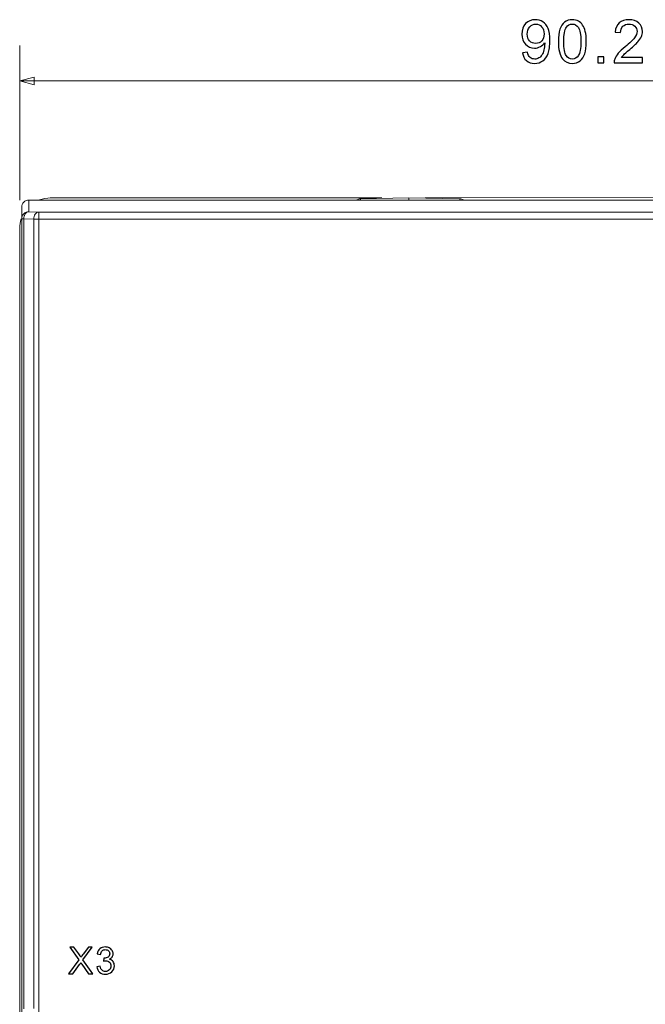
# Model space of a CAD drawing. Header units: millimetres. Extents: x -594 to 595, y -419 to 422.
# Tile 32 of 124: x -433 to -389, y 241 to 311. Entities that reach past the tile are written whole.
import ezdxf

# ---------------------------------------------------------------- set-up
doc = ezdxf.new("R2010")
doc.units = ezdxf.units.MM
doc.header["$MEASUREMENT"] = 0
doc.layers.add('layer 1', color=7, linetype='Continuous')

msp = doc.modelspace()

# ---------------------------------------------------------------- linework, layer by layer
at = {"layer": 'layer 1', "color": 155}
for points, knots in [([(-397.7269, 308.7842), (-397.7269, 308.7842), (-397.3713, 308.8139), (-397.3713, 308.8139), (-397.3713, 308.8139), (-397.3409, 308.6459), (-397.2831, 308.5246), (-397.1977, 308.4491), (-397.1977, 308.4491), (-397.1123, 308.3736), (-397.003, 308.3355), (-396.8689, 308.3355), (-396.8689, 308.3355), (-396.7546, 308.3355), (-396.6544, 308.3616), (-396.5676, 308.4145), (-396.5676, 308.4145), (-396.4809, 308.4667), (-396.4103, 308.5366), (-396.356, 308.6248), (-396.356, 308.6248), (-396.3017, 308.7123), (-396.2558, 308.8308), (-396.2184, 308.9797), (-396.2184, 308.9797), (-396.181, 309.1285), (-396.1627, 309.2802), (-396.1627, 309.4347), (-396.1627, 309.4347), (-396.1627, 309.451), (-396.1634, 309.4764), (-396.1648, 309.5095), (-396.1648, 309.5095), (-396.2389, 309.391), (-396.3405, 309.2943), (-396.4689, 309.221), (-396.4689, 309.221), (-396.5973, 309.1469), (-396.737, 309.1102), (-396.8866, 309.1102), (-396.8866, 309.1102), (-397.137, 309.1102), (-397.3487, 309.2012), (-397.5223, 309.3832), (-397.5223, 309.3832), (-397.6951, 309.5646), (-397.7819, 309.8045), (-397.7819, 310.1022), (-397.7819, 310.1022), (-397.7819, 310.4098), (-397.6916, 310.6568), (-397.5103, 310.8444), (-397.5103, 310.8444), (-397.3296, 311.0314), (-397.1032, 311.1252), (-396.8301, 311.1252), (-396.8301, 311.1252), (-396.634, 311.1252), (-396.4541, 311.0723), (-396.2904, 310.9658), (-396.2904, 310.9658), (-396.1274, 310.86), (-396.0039, 310.709), (-395.9192, 310.5121), (-395.9192, 310.5121), (-395.8346, 310.316), (-395.7923, 310.0316), (-395.7923, 309.6598), (-395.7923, 309.6598), (-395.7923, 309.2725), (-395.8339, 308.9641), (-395.9178, 308.7348), (-395.9178, 308.7348), (-396.0018, 308.5048), (-396.1274, 308.3306), (-396.2932, 308.2106), (-396.2932, 308.2106), (-396.459, 308.0907), (-396.653, 308.0307), (-396.876, 308.0307), (-396.876, 308.0307), (-397.113, 308.0307), (-397.3064, 308.0963), (-397.4566, 308.2283), (-397.4566, 308.2283), (-397.6062, 308.3602), (-397.6965, 308.5458), (-397.7269, 308.7842)], [0, 0, 0, 0, 0.0434783, 0.0434783, 0.0434783, 0.0434783, 0.0869565, 0.0869565, 0.0869565, 0.0869565, 0.1304348, 0.1304348, 0.1304348, 0.1304348, 0.173913, 0.173913, 0.173913, 0.173913, 0.2173913, 0.2173913, 0.2173913, 0.2173913, 0.2608696, 0.2608696, 0.2608696, 0.2608696, 0.3043478, 0.3043478, 0.3043478, 0.3043478, 0.3478261, 0.3478261, 0.3478261, 0.3478261, 0.3913043, 0.3913043, 0.3913043, 0.3913043, 0.4347826, 0.4347826, 0.4347826, 0.4347826, 0.4782609, 0.4782609, 0.4782609, 0.4782609, 0.5217391, 0.5217391, 0.5217391, 0.5217391, 0.5652174, 0.5652174, 0.5652174, 0.5652174, 0.6086957, 0.6086957, 0.6086957, 0.6086957, 0.6521739, 0.6521739, 0.6521739, 0.6521739, 0.6956522, 0.6956522, 0.6956522, 0.6956522, 0.7391304, 0.7391304, 0.7391304, 0.7391304, 0.7826087, 0.7826087, 0.7826087, 0.7826087, 0.826087, 0.826087, 0.826087, 0.826087, 0.8695652, 0.8695652, 0.8695652, 0.8695652, 0.9130435, 0.9130435, 0.9130435, 0.9130435, 1, 1, 1, 1]), ([(-395.1923, 309.5773), (-395.1923, 309.935), (-395.1556, 310.2243), (-395.0822, 310.443), (-395.0822, 310.443), (-395.0082, 310.6624), (-394.8988, 310.831), (-394.7534, 310.9489), (-394.7534, 310.9489), (-394.6088, 311.0667), (-394.4261, 311.1252), (-394.2059, 311.1252), (-394.2059, 311.1252), (-394.0437, 311.1252), (-393.9011, 311.0928), (-393.7777, 311.0272), (-393.7777, 311.0272), (-393.6549, 310.9616), (-393.5533, 310.867), (-393.4743, 310.7435), (-393.4743, 310.7435), (-393.3953, 310.6208), (-393.3332, 310.4705), (-393.288, 310.2934), (-393.288, 310.2934), (-393.2422, 310.1163), (-393.2196, 309.8771), (-393.2196, 309.5773), (-393.2196, 309.5773), (-393.2196, 309.2217), (-393.2563, 308.9338), (-393.3289, 308.7151), (-393.3289, 308.7151), (-393.4016, 308.4957), (-393.511, 308.327), (-393.6563, 308.2085), (-393.6563, 308.2085), (-393.801, 308.09), (-393.9844, 308.0307), (-394.2059, 308.0307), (-394.2059, 308.0307), (-394.4973, 308.0307), (-394.7266, 308.1344), (-394.8931, 308.3426), (-394.8931, 308.3426), (-395.0928, 308.5966), (-395.1923, 309.0079), (-395.1923, 309.5773)], [0, 0, 0, 0, 0.0769231, 0.0769231, 0.0769231, 0.0769231, 0.1538462, 0.1538462, 0.1538462, 0.1538462, 0.2307692, 0.2307692, 0.2307692, 0.2307692, 0.3076923, 0.3076923, 0.3076923, 0.3076923, 0.3846154, 0.3846154, 0.3846154, 0.3846154, 0.4615385, 0.4615385, 0.4615385, 0.4615385, 0.5384615, 0.5384615, 0.5384615, 0.5384615, 0.6153846, 0.6153846, 0.6153846, 0.6153846, 0.6923077, 0.6923077, 0.6923077, 0.6923077, 0.7692308, 0.7692308, 0.7692308, 0.7692308, 0.8461538, 0.8461538, 0.8461538, 0.8461538, 1, 1, 1, 1]), ([(-389.2398, 308.4371), (-389.2398, 308.4371), (-389.2398, 308.0815), (-389.2398, 308.0815), (-389.2398, 308.0815), (-389.2398, 308.0815), (-391.2463, 308.0815), (-391.2463, 308.0815), (-391.2463, 308.0815), (-391.2492, 308.1711), (-391.2343, 308.2572), (-391.2026, 308.3404), (-391.2026, 308.3404), (-391.1511, 308.4766), (-391.0685, 308.6114), (-390.9549, 308.7433), (-390.9549, 308.7433), (-390.8413, 308.8752), (-390.6791, 309.0276), (-390.4681, 309.2005), (-390.4681, 309.2005), (-390.14, 309.4707), (-389.9171, 309.6845), (-389.8007, 309.8426), (-389.8007, 309.8426), (-389.6835, 310.0006), (-389.625, 310.1502), (-389.625, 310.2913), (-389.625, 310.2913), (-389.625, 310.4387), (-389.6779, 310.5629), (-389.7837, 310.6645), (-389.7837, 310.6645), (-389.8896, 310.7654), (-390.0278, 310.8162), (-390.1979, 310.8162), (-390.1979, 310.8162), (-390.3778, 310.8162), (-390.5217, 310.7626), (-390.6297, 310.6553), (-390.6297, 310.6553), (-390.7376, 310.5488), (-390.792, 310.4006), (-390.7934, 310.2108), (-390.7934, 310.2108), (-390.7934, 310.2108), (-391.1744, 310.2489), (-391.1744, 310.2489), (-391.1744, 310.2489), (-391.1483, 310.534), (-391.0495, 310.7513), (-390.8787, 310.9009), (-390.8787, 310.9009), (-390.7073, 311.0505), (-390.478, 311.1252), (-390.1894, 311.1252), (-390.1894, 311.1252), (-389.8987, 311.1252), (-389.668, 311.0448), (-389.4987, 310.8832), (-389.4987, 310.8832), (-389.3286, 310.7217), (-389.244, 310.5213), (-389.244, 310.2828), (-389.244, 310.2828), (-389.244, 310.1615), (-389.2687, 310.0422), (-389.3188, 309.9251), (-389.3188, 309.9251), (-389.3682, 309.8073), (-389.4507, 309.6838), (-389.5657, 309.554), (-389.5657, 309.554), (-389.6814, 309.4249), (-389.8726, 309.2464), (-390.1393, 309.0206), (-390.1393, 309.0206), (-390.363, 308.8329), (-390.5069, 308.7059), (-390.5704, 308.6389), (-390.5704, 308.6389), (-390.6339, 308.5719), (-390.6861, 308.5048), (-390.7278, 308.4371), (-390.7278, 308.4371), (-390.7278, 308.4371), (-389.2398, 308.4371), (-389.2398, 308.4371)], [0, 0, 0, 0, 0.0434783, 0.0434783, 0.0434783, 0.0434783, 0.0869565, 0.0869565, 0.0869565, 0.0869565, 0.1304348, 0.1304348, 0.1304348, 0.1304348, 0.173913, 0.173913, 0.173913, 0.173913, 0.2173913, 0.2173913, 0.2173913, 0.2173913, 0.2608696, 0.2608696, 0.2608696, 0.2608696, 0.3043478, 0.3043478, 0.3043478, 0.3043478, 0.3478261, 0.3478261, 0.3478261, 0.3478261, 0.3913043, 0.3913043, 0.3913043, 0.3913043, 0.4347826, 0.4347826, 0.4347826, 0.4347826, 0.4782609, 0.4782609, 0.4782609, 0.4782609, 0.5217391, 0.5217391, 0.5217391, 0.5217391, 0.5652174, 0.5652174, 0.5652174, 0.5652174, 0.6086957, 0.6086957, 0.6086957, 0.6086957, 0.6521739, 0.6521739, 0.6521739, 0.6521739, 0.6956522, 0.6956522, 0.6956522, 0.6956522, 0.7391304, 0.7391304, 0.7391304, 0.7391304, 0.7826087, 0.7826087, 0.7826087, 0.7826087, 0.826087, 0.826087, 0.826087, 0.826087, 0.8695652, 0.8695652, 0.8695652, 0.8695652, 0.9130435, 0.9130435, 0.9130435, 0.9130435, 1, 1, 1, 1]), ([(-396.2071, 310.1212), (-396.2071, 310.3343), (-396.2636, 310.5037), (-396.3764, 310.6285), (-396.3764, 310.6285), (-396.4886, 310.7534), (-396.6255, 310.8162), (-396.7864, 310.8162), (-396.7864, 310.8162), (-396.9529, 310.8162), (-397.0968, 310.7492), (-397.2182, 310.6144), (-397.2182, 310.6144), (-397.3402, 310.4797), (-397.4009, 310.3047), (-397.4009, 310.0902), (-397.4009, 310.0902), (-397.4009, 309.8976), (-397.343, 309.741), (-397.228, 309.621), (-397.228, 309.621), (-397.1123, 309.5004), (-396.9684, 309.4404), (-396.797, 309.4404), (-396.797, 309.4404), (-396.6248, 309.4404), (-396.4837, 309.5004), (-396.3729, 309.621), (-396.3729, 309.621), (-396.2621, 309.741), (-396.2071, 309.9082), (-396.2071, 310.1212)], [0, 0, 0, 0, 0.1111111, 0.1111111, 0.1111111, 0.1111111, 0.2222222, 0.2222222, 0.2222222, 0.2222222, 0.3333333, 0.3333333, 0.3333333, 0.3333333, 0.4444444, 0.4444444, 0.4444444, 0.4444444, 0.5555556, 0.5555556, 0.5555556, 0.5555556, 0.6666667, 0.6666667, 0.6666667, 0.6666667, 0.7777778, 0.7777778, 0.7777778, 0.7777778, 1, 1, 1, 1]), ([(-394.8113, 309.5759), (-394.8113, 309.077), (-394.7534, 308.7454), (-394.637, 308.5817), (-394.637, 308.5817), (-394.5206, 308.4173), (-394.3767, 308.3355), (-394.2059, 308.3355), (-394.2059, 308.3355), (-394.0352, 308.3355), (-393.8913, 308.418), (-393.7749, 308.5824), (-393.7749, 308.5824), (-393.6584, 308.7475), (-393.6006, 309.0784), (-393.6006, 309.5759), (-393.6006, 309.5759), (-393.6006, 310.0747), (-393.6584, 310.4063), (-393.7749, 310.57), (-393.7749, 310.57), (-393.8906, 310.7344), (-394.0359, 310.8162), (-394.2102, 310.8162), (-394.2102, 310.8162), (-394.3809, 310.8162), (-394.5178, 310.7435), (-394.6201, 310.5989), (-394.6201, 310.5989), (-394.7478, 310.4148), (-394.8113, 310.0733), (-394.8113, 309.5759)], [0, 0, 0, 0, 0.1111111, 0.1111111, 0.1111111, 0.1111111, 0.2222222, 0.2222222, 0.2222222, 0.2222222, 0.3333333, 0.3333333, 0.3333333, 0.3333333, 0.4444444, 0.4444444, 0.4444444, 0.4444444, 0.5555556, 0.5555556, 0.5555556, 0.5555556, 0.6666667, 0.6666667, 0.6666667, 0.6666667, 0.7777778, 0.7777778, 0.7777778, 0.7777778, 1, 1, 1, 1]), ([(-392.3953, 308.0815), (-392.3953, 308.0815), (-392.3953, 308.5048), (-392.3953, 308.5048), (-392.3953, 308.5048), (-392.3953, 308.5048), (-391.9719, 308.5048), (-391.9719, 308.5048), (-391.9719, 308.5048), (-391.9719, 308.5048), (-391.9719, 308.0815), (-391.9719, 308.0815), (-391.9719, 308.0815), (-391.9719, 308.0815), (-392.3953, 308.0815), (-392.3953, 308.0815)], [0, 0, 0, 0, 0.2, 0.2, 0.2, 0.2, 0.4, 0.4, 0.4, 0.4, 0.6, 0.6, 0.6, 0.6, 1, 1, 1, 1])]:
    msp.add_open_spline(points, degree=3, knots=knots, dxfattribs=at)
at = {"layer": 'layer 1', "color": 155, "lineweight": 9}
for points in [[(-433.3252, 298.3476), (-433.3252, 298.3476), (-433.3252, 309.2902), (-433.3252, 309.2902)], [(-433.3252, 306.7902), (-433.3252, 306.7902), (-343.0403, 306.7902), (-343.0403, 306.7902)]]:
    msp.add_open_spline(points, degree=3, dxfattribs=at)
msp.add_open_spline([(-432.3092, 306.5179), (-432.3092, 306.5179), (-433.3252, 306.7902), (-433.3252, 306.7902), (-433.3252, 306.7902), (-433.3252, 306.7902), (-432.3092, 307.0624), (-432.3092, 307.0624), (-432.3092, 307.0624), (-432.3092, 307.0624), (-432.3092, 306.5179), (-432.3092, 306.5179)], degree=3, knots=[0, 0, 0, 0, 0.25, 0.25, 0.25, 0.25, 0.5, 0.5, 0.5, 0.5, 1, 1, 1, 1], dxfattribs=at)
at = {"layer": 'layer 1', "lineweight": 9}
for points in [[(-431.1455, 298.5053), (-431.4084, 298.5052), (-431.6755, 298.4583), (-431.9221, 298.3669)], [(-431.1792, 298.4999), (-431.1792, 298.4999), (-407.7004, 298.5107), (-407.7004, 298.5107)], [(-409.1914, 298.447), (-409.2882, 298.4453), (-409.3825, 298.4155), (-409.4627, 298.3613)], [(-409.1914, 298.447), (-409.1914, 298.447), (-405.7827, 298.5065), (-405.7827, 298.5065)], [(-405.7827, 298.3565), (-405.7827, 298.3565), (-405.7827, 298.5065), (-405.7827, 298.5065)], [(-405.7827, 298.5065), (-405.7827, 298.5065), (-402.174, 298.4435), (-402.174, 298.4435)], [(-404.6036, 298.5271), (-404.6036, 298.5271), (-345.1863, 298.4999), (-345.1863, 298.4999)], [(-401.907, 298.3607), (-401.9863, 298.4131), (-402.0789, 298.4418), (-402.174, 298.4435)], [(-433.1827, 185.6644), (-433.1827, 185.6644), (-433.1827, 297.8562), (-433.1827, 297.8562)], [(-432.6827, 297.5267), (-432.6827, 297.5267), (-432.6827, 298.3565), (-432.6827, 298.3565)], [(-343.6827, 298.3565), (-343.6827, 298.3565), (-432.6827, 298.3565), (-432.6827, 298.3565)], [(-433.0362, 297.027), (-433.0351, 297.0906), (-433.0254, 297.1547), (-433.0069, 297.2155)], [(-432.6827, 297.5267), (-432.6827, 297.5267), (-431.9756, 297.5021), (-431.9756, 297.5021)], [(-431.9756, 240.8639), (-431.9756, 240.8639), (-431.9756, 297.5021), (-431.9756, 297.5021)], [(-385.0998, 297.5021), (-385.0998, 297.5021), (-431.9756, 297.5021), (-431.9756, 297.5021)], [(-433.2195, 297.0181), (-433.2893, 296.8029), (-433.3249, 296.5781), (-433.3252, 296.3519)], [(-433.3252, 296.3519), (-433.3252, 296.3519), (-433.3252, 48.5083), (-433.3252, 48.5083)], [(-433.1827, 297.027), (-433.1827, 297.027), (-433.0362, 297.027), (-433.0362, 297.027)], [(-433.0362, 241.0865), (-433.0362, 241.0865), (-433.0362, 297.027), (-433.0362, 297.027)], [(-432.3291, 297.0024), (-432.3291, 297.0024), (-433.0362, 297.027), (-433.0362, 297.027)], [(-432.3291, 297.0024), (-432.3291, 297.0024), (-432.3291, 241.1112), (-432.3291, 241.1112)], [(-432.3291, 297.0024), (-432.3291, 297.0024), (-384.8067, 297.0024), (-384.8067, 297.0024)]]:
    msp.add_open_spline(points, degree=3, dxfattribs=at)
for points, knots in [([(-409.1948, 298.3594), (-409.1947, 298.372), (-409.1943, 298.3841), (-409.1943, 298.3971), (-409.1943, 298.3971), (-409.1944, 298.4066), (-409.1946, 298.4165), (-409.1936, 298.4246), (-409.1936, 298.4246), (-409.193, 298.4295), (-409.1919, 298.4337), (-409.1926, 298.4413), (-409.1926, 298.4413), (-409.1929, 298.4439), (-409.1933, 298.4469), (-409.1914, 298.447)], [0, 0, 0, 0, 0.2, 0.2, 0.2, 0.2, 0.4, 0.4, 0.4, 0.4, 0.6, 0.6, 0.6, 0.6, 1, 1, 1, 1]), ([(-402.1706, 298.362), (-402.1707, 298.3737), (-402.1711, 298.3849), (-402.1711, 298.397), (-402.1711, 298.397), (-402.1711, 298.4058), (-402.1709, 298.415), (-402.1718, 298.4225), (-402.1718, 298.4225), (-402.1724, 298.4271), (-402.1735, 298.4311), (-402.1728, 298.4382), (-402.1728, 298.4382), (-402.1726, 298.4406), (-402.1721, 298.4435), (-402.174, 298.4435)], [0, 0, 0, 0, 0.2, 0.2, 0.2, 0.2, 0.4, 0.4, 0.4, 0.4, 0.6, 0.6, 0.6, 0.6, 1, 1, 1, 1]), ([(-432.6827, 298.3565), (-432.8153, 298.3565), (-432.9425, 298.3038), (-433.0362, 298.2099), (-433.0362, 298.2099), (-433.13, 298.1161), (-433.1827, 297.9889), (-433.1827, 297.8562)], [0, 0, 0, 0, 0.3333333, 0.3333333, 0.3333333, 0.3333333, 1, 1, 1, 1]), ([(-432.6827, 297.5267), (-432.8102, 297.5267), (-432.9431, 297.4735), (-433.0362, 297.3804), (-433.0362, 297.3804), (-433.1293, 297.2873), (-433.1827, 297.1545), (-433.1827, 297.027)], [0, 0, 0, 0, 0.3333333, 0.3333333, 0.3333333, 0.3333333, 1, 1, 1, 1]), ([(-433.0069, 297.2155), (-433.0024, 297.2303), (-432.9973, 297.2449), (-432.9917, 297.2593), (-432.9917, 297.2593), (-432.9757, 297.3005), (-432.9551, 297.3401), (-432.9297, 297.3761)], [0, 0, 0, 0, 0.3333333, 0.3333333, 0.3333333, 0.3333333, 1, 1, 1, 1]), ([(-432.9297, 297.3761), (-432.8993, 297.419), (-432.8615, 297.4577), (-432.816, 297.4852), (-432.816, 297.4852), (-432.7756, 297.5096), (-432.7292, 297.5251), (-432.6827, 297.5267)], [0, 0, 0, 0, 0.3333333, 0.3333333, 0.3333333, 0.3333333, 1, 1, 1, 1]), ([(-431.9756, 297.5021), (-432.0221, 297.5004), (-432.0686, 297.4848), (-432.1089, 297.4605), (-432.1089, 297.4605), (-432.1544, 297.4331), (-432.1921, 297.3946), (-432.2225, 297.3514), (-432.2225, 297.3514), (-432.257, 297.3026), (-432.2823, 297.2479), (-432.2998, 297.1908), (-432.2998, 297.1908), (-432.3184, 297.1297), (-432.328, 297.0659), (-432.3291, 297.0024)], [0, 0, 0, 0, 0.2, 0.2, 0.2, 0.2, 0.4, 0.4, 0.4, 0.4, 0.6, 0.6, 0.6, 0.6, 1, 1, 1, 1])]:
    msp.add_open_spline(points, degree=3, knots=knots, dxfattribs=at)
at = {"layer": 'layer 1', "color": 250}
for points, knots in [([(-429.8744, 243.5588), (-429.8744, 243.5588), (-429.1424, 244.5417), (-429.1424, 244.5417), (-429.1424, 244.5417), (-429.1424, 244.5417), (-429.7871, 245.4532), (-429.7871, 245.4532), (-429.7871, 245.4532), (-429.7871, 245.4532), (-429.4886, 245.4532), (-429.4886, 245.4532), (-429.4886, 245.4532), (-429.4886, 245.4532), (-429.1433, 244.9686), (-429.1433, 244.9686), (-429.1433, 244.9686), (-429.0714, 244.868), (-429.0216, 244.7913), (-428.9929, 244.7379), (-428.9929, 244.7379), (-428.9502, 244.8041), (-428.8999, 244.8746), (-428.8421, 244.9492), (-428.8421, 244.9492), (-428.8421, 244.9492), (-428.4638, 245.4532), (-428.4638, 245.4532), (-428.4638, 245.4532), (-428.4638, 245.4532), (-428.1891, 245.4532), (-428.1891, 245.4532), (-428.1891, 245.4532), (-428.1891, 245.4532), (-428.847, 244.5527), (-428.847, 244.5527), (-428.847, 244.5527), (-428.847, 244.5527), (-428.1388, 243.5588), (-428.1388, 243.5588), (-428.1388, 243.5588), (-428.1388, 243.5588), (-428.4466, 243.5588), (-428.4466, 243.5588), (-428.4466, 243.5588), (-428.4466, 243.5588), (-428.9246, 244.2344), (-428.9246, 244.2344), (-428.9246, 244.2344), (-428.9519, 244.2727), (-428.9779, 244.3111), (-429.0022, 244.349), (-429.0022, 244.349), (-429.0445, 244.2855), (-429.0745, 244.241), (-429.093, 244.2158), (-429.093, 244.2158), (-429.093, 244.2158), (-429.5733, 243.5588), (-429.5733, 243.5588), (-429.5733, 243.5588), (-429.5733, 243.5588), (-429.8744, 243.5588), (-429.8744, 243.5588)], [0, 0, 0, 0, 0.0588235, 0.0588235, 0.0588235, 0.0588235, 0.1176471, 0.1176471, 0.1176471, 0.1176471, 0.1764706, 0.1764706, 0.1764706, 0.1764706, 0.2352941, 0.2352941, 0.2352941, 0.2352941, 0.2941176, 0.2941176, 0.2941176, 0.2941176, 0.3529412, 0.3529412, 0.3529412, 0.3529412, 0.4117647, 0.4117647, 0.4117647, 0.4117647, 0.4705882, 0.4705882, 0.4705882, 0.4705882, 0.5294118, 0.5294118, 0.5294118, 0.5294118, 0.5882353, 0.5882353, 0.5882353, 0.5882353, 0.6470588, 0.6470588, 0.6470588, 0.6470588, 0.7058824, 0.7058824, 0.7058824, 0.7058824, 0.7647059, 0.7647059, 0.7647059, 0.7647059, 0.8235294, 0.8235294, 0.8235294, 0.8235294, 0.8823529, 0.8823529, 0.8823529, 0.8823529, 1, 1, 1, 1]), ([(-427.8631, 244.0615), (-427.8631, 244.0615), (-427.6302, 244.0933), (-427.6302, 244.0933), (-427.6302, 244.0933), (-427.6033, 243.961), (-427.5584, 243.8657), (-427.4944, 243.8075), (-427.4944, 243.8075), (-427.4305, 243.7493), (-427.352, 243.7202), (-427.259, 243.7202), (-427.259, 243.7202), (-427.1487, 243.7202), (-427.0557, 243.7581), (-426.9807, 243.834), (-426.9807, 243.834), (-426.9057, 243.9098), (-426.8683, 244.0037), (-426.8683, 244.1157), (-426.8683, 244.1157), (-426.8683, 244.2225), (-426.9031, 244.3106), (-426.9732, 244.3803), (-426.9732, 244.3803), (-427.0429, 244.4496), (-427.1315, 244.4844), (-427.2395, 244.4844), (-427.2395, 244.4844), (-427.2836, 244.4844), (-427.3383, 244.4756), (-427.404, 244.4584), (-427.404, 244.4584), (-427.404, 244.4584), (-427.378, 244.6621), (-427.378, 244.6621), (-427.378, 244.6621), (-427.3626, 244.6603), (-427.3498, 244.6595), (-427.3405, 244.6595), (-427.3405, 244.6595), (-427.2409, 244.6595), (-427.1518, 244.6855), (-427.072, 244.7371), (-427.072, 244.7371), (-426.9926, 244.7887), (-426.9529, 244.868), (-426.9529, 244.9752), (-426.9529, 244.9752), (-426.9529, 245.0603), (-426.982, 245.1308), (-427.0398, 245.1868), (-427.0398, 245.1868), (-427.0976, 245.2429), (-427.1721, 245.2706), (-427.2634, 245.2706), (-427.2634, 245.2706), (-427.3542, 245.2706), (-427.4296, 245.242), (-427.49, 245.1846), (-427.49, 245.1846), (-427.5504, 245.1273), (-427.5892, 245.0413), (-427.6064, 244.9267), (-427.6064, 244.9267), (-427.6064, 244.9267), (-427.8393, 244.969), (-427.8393, 244.969), (-427.8393, 244.969), (-427.8106, 245.1251), (-427.7462, 245.2464), (-427.6452, 245.3324), (-427.6452, 245.3324), (-427.5447, 245.4184), (-427.419, 245.4611), (-427.2691, 245.4611), (-427.2691, 245.4611), (-427.1659, 245.4611), (-427.0707, 245.4391), (-426.9838, 245.3945), (-426.9838, 245.3945), (-426.8965, 245.3504), (-426.8299, 245.29), (-426.784, 245.2137), (-426.784, 245.2137), (-426.7377, 245.137), (-426.7148, 245.0559), (-426.7148, 244.9699), (-426.7148, 244.9699), (-426.7148, 244.8883), (-426.7368, 244.8142), (-426.7805, 244.7472), (-426.7805, 244.7472), (-426.8246, 244.6802), (-426.8899, 244.6268), (-426.9759, 244.5871), (-426.9759, 244.5871), (-426.8638, 244.5616), (-426.777, 244.5078), (-426.7148, 244.4262), (-426.7148, 244.4262), (-426.6531, 244.345), (-426.6222, 244.2427), (-426.6222, 244.1206), (-426.6222, 244.1206), (-426.6222, 243.9552), (-426.6826, 243.8146), (-426.803, 243.6995), (-426.803, 243.6995), (-426.9238, 243.5844), (-427.0764, 243.5271), (-427.2607, 243.5271), (-427.2607, 243.5271), (-427.427, 243.5271), (-427.565, 243.5769), (-427.6748, 243.6761), (-427.6748, 243.6761), (-427.785, 243.7753), (-427.8476, 243.9036), (-427.8631, 244.0615)], [0, 0, 0, 0, 0.0322581, 0.0322581, 0.0322581, 0.0322581, 0.0645161, 0.0645161, 0.0645161, 0.0645161, 0.0967742, 0.0967742, 0.0967742, 0.0967742, 0.1290323, 0.1290323, 0.1290323, 0.1290323, 0.1612903, 0.1612903, 0.1612903, 0.1612903, 0.1935484, 0.1935484, 0.1935484, 0.1935484, 0.2258065, 0.2258065, 0.2258065, 0.2258065, 0.2580645, 0.2580645, 0.2580645, 0.2580645, 0.2903226, 0.2903226, 0.2903226, 0.2903226, 0.3225806, 0.3225806, 0.3225806, 0.3225806, 0.3548387, 0.3548387, 0.3548387, 0.3548387, 0.3870968, 0.3870968, 0.3870968, 0.3870968, 0.4193548, 0.4193548, 0.4193548, 0.4193548, 0.4516129, 0.4516129, 0.4516129, 0.4516129, 0.483871, 0.483871, 0.483871, 0.483871, 0.516129, 0.516129, 0.516129, 0.516129, 0.5483871, 0.5483871, 0.5483871, 0.5483871, 0.5806452, 0.5806452, 0.5806452, 0.5806452, 0.6129032, 0.6129032, 0.6129032, 0.6129032, 0.6451613, 0.6451613, 0.6451613, 0.6451613, 0.6774194, 0.6774194, 0.6774194, 0.6774194, 0.7096774, 0.7096774, 0.7096774, 0.7096774, 0.7419355, 0.7419355, 0.7419355, 0.7419355, 0.7741935, 0.7741935, 0.7741935, 0.7741935, 0.8064516, 0.8064516, 0.8064516, 0.8064516, 0.8387097, 0.8387097, 0.8387097, 0.8387097, 0.8709677, 0.8709677, 0.8709677, 0.8709677, 0.9032258, 0.9032258, 0.9032258, 0.9032258, 0.9354839, 0.9354839, 0.9354839, 0.9354839, 1, 1, 1, 1])]:
    msp.add_open_spline(points, degree=3, knots=knots, dxfattribs=at)

doc.saveas('drawing.dxf')
